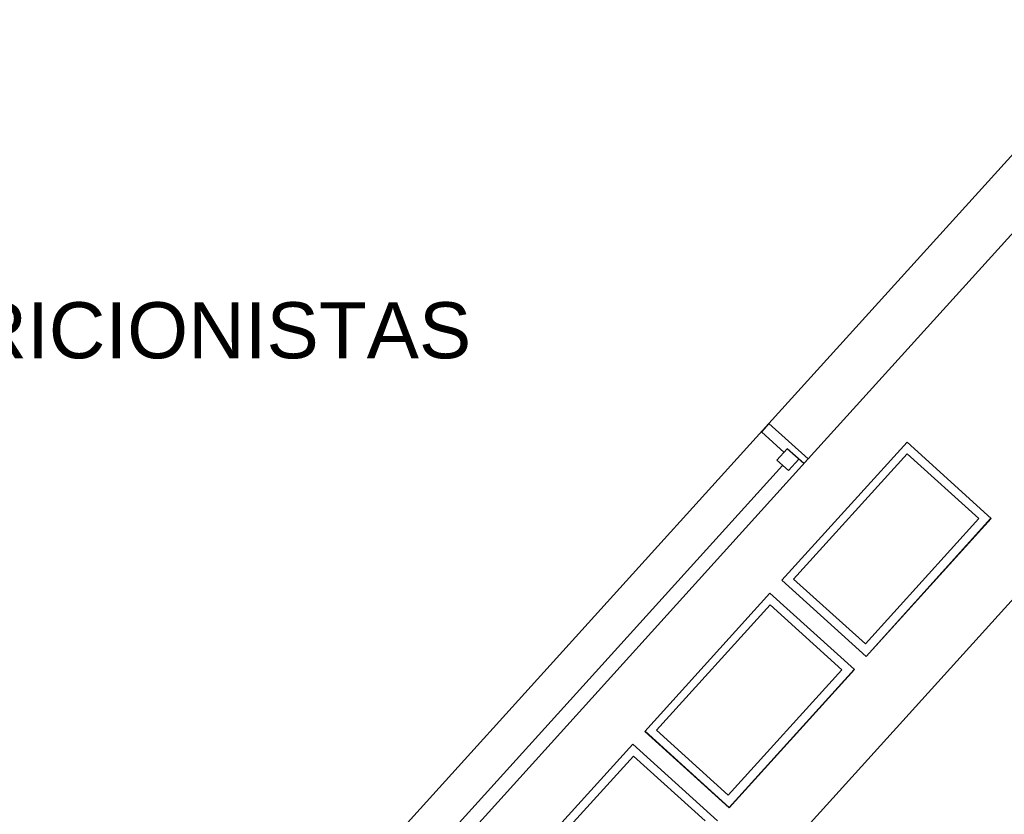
# Model space of a CAD drawing. Header units: millimetres. Extents: x 335 to 91596, y -1 to 84.
# Tile 67 of 87: x 379.64 to 383.36, y 32.13 to 35.13. Entities that reach past the tile are written whole.
import ezdxf

# ---------------------------------------------------------------- set-up
doc = ezdxf.new("R2010")
doc.units = ezdxf.units.MM
doc.header["$MEASUREMENT"] = 0
doc.styles.add('Arial', font='arial.ttf')

msp = doc.modelspace()

# ---------------------------------------------------------------- linework, layer by layer
at = {"color": 7}
for p, q in [((383.936, 35.2232), (382.467, 33.6012)), ((382.615, 33.4672), (384.084, 35.0912)), ((380.915, 30.2072), (384.148, 33.7782)), ((379.706, 30.5522), (382.467, 33.6012)), ((382.467, 33.6012), (382.439, 33.5692)), ((382.467, 33.6012), (382.615, 33.4672)), ((382.524, 33.4922), (382.439, 33.5692)), ((382.515, 33.0102), (382.988, 33.5312)), ((382.988, 33.5312), (383.306, 33.2432)), ((382.535, 33.5052), (382.496, 33.4622)), ((382.598, 33.4502), (382.535, 33.5052)), ((382.615, 33.4672), (379.856, 30.4192)), ((382.54, 33.4232), (382.496, 33.4622)), ((382.579, 33.4662), (382.54, 33.4232)), ((382.615, 33.4672), (382.598, 33.4502)), ((382.518, 33.4422), (379.869, 30.5172)), ((383.306, 33.2432), (382.834, 32.7222)), ((382.834, 32.7222), (382.515, 33.0102)), ((381.998, 32.4392), (382.47, 32.9612)), ((382.47, 32.9612), (382.79, 32.6722)), ((382.79, 32.6722), (382.317, 32.1502)), ((382.317, 32.1502), (381.998, 32.4392)), ((381.48, 31.8702), (381.953, 32.3912)), ((381.953, 32.3912), (382.273, 32.1012))]:
    msp.add_line(p, q, dxfattribs=at)
at = {"color": 7, "linetype": 'Continuous'}
for p, q in [((382.56, 33.0142), (382.988, 33.4872)), ((382.988, 33.4872), (383.259, 33.2432)), ((383.259, 33.2432), (382.831, 32.7702)), ((382.834, 32.7222), (383.304, 33.2442)), ((382.831, 32.7702), (382.56, 33.0142)), ((382.043, 32.4442), (382.471, 32.9162)), ((382.471, 32.9162), (382.742, 32.6712)), ((382.742, 32.6712), (382.313, 32.1982)), ((382.317, 32.1522), (382.789, 32.6722)), ((382.313, 32.1982), (382.043, 32.4442)), ((381.999, 32.4412), (382.317, 32.1522)), ((381.527, 31.8742), (381.955, 32.3452)), ((381.955, 32.3452), (382.226, 32.1012))]:
    msp.add_line(p, q, dxfattribs=at)

# ---------------------------------------------------------------- texts
at = {"insert": (380.094, 33.8441), "char_height": 0.2118, "width": 5.13064, "attachment_point": 8, "line_spacing_factor": 0.798, "style": 'Arial'}
msp.add_mtext('NUTRICIONISTAS', dxfattribs=at)

doc.saveas('drawing.dxf')
